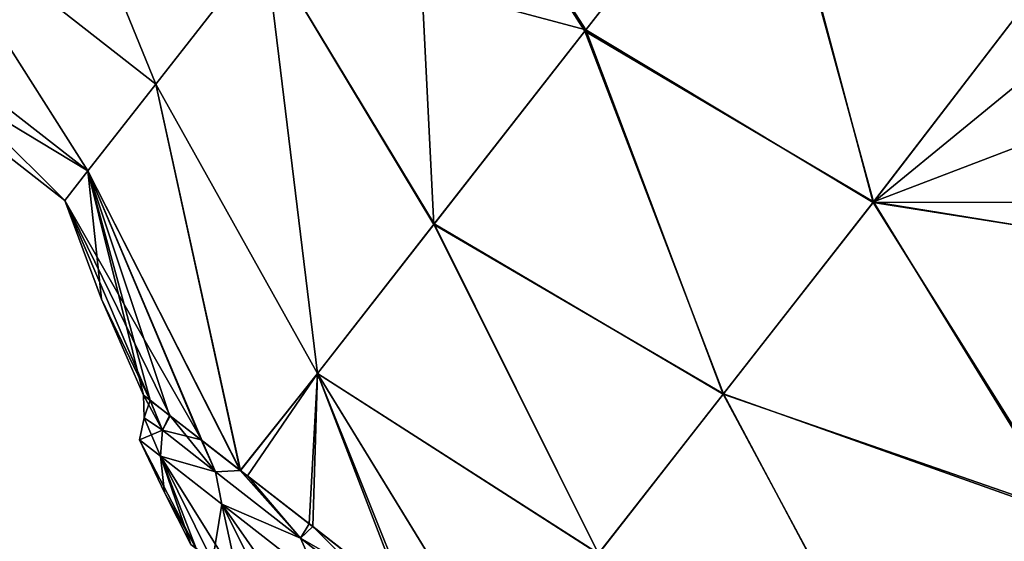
# Model space of a CAD drawing. Header units: millimetres. Extents: x -84 to 84, y -375 to 274.
# Tile 15 of 108: x -75 to -67, y 46 to 50. Entities that reach past the tile are written whole.
import ezdxf

# ---------------------------------------------------------------- set-up
doc = ezdxf.new("R2010")
doc.units = ezdxf.units.MM
doc.header["$LTSCALE"] = 148.96817
for name, color, linetype in [('144', 7, 'CONTINUOUS'), ('145', 7, 'CONTINUOUS'), ('148', 7, 'CONTINUOUS'), ('149', 7, 'CONTINUOUS'), ('173', 7, 'CONTINUOUS'), ('174', 7, 'CONTINUOUS'), ('178', 7, 'CONTINUOUS'), ('179', 7, 'CONTINUOUS')]:
    doc.layers.add(name, color=color, linetype=linetype)

msp = doc.modelspace()

# ---------------------------------------------------------------- linework, layer by layer
at = {"layer": '144', "color": 7, "linetype": 'CONTINUOUS', "true_color": 0xa2afbf}
for points in [[(-71.8498, 52.2491, 0.0341), (-71.6626, 48.4919, 1.0386), (-73.0207, 50.7503, 1.936), (-71.8498, 52.2491, 0.0341)], [(-69.0017, 51.8978, -2.4487), (-70.4454, 50.0499, -0.933), (-71.8498, 52.2491, 0.0341), (-69.0017, 51.8978, -2.4487)], [(-70.4454, 50.0499, -0.933), (-71.6626, 48.4919, 1.0386), (-71.8498, 52.2491, 0.0341), (-70.4454, 50.0499, -0.933)], [(-69.0017, 51.8978, -2.4487), (-68.1225, 48.6734, -2.1923), (-70.4454, 50.0499, -0.933), (-69.0017, 51.8978, -2.4487)], [(-66.7935, 50.4062, -3.4232), (-68.1225, 48.6734, -2.1923), (-69.0017, 51.8978, -2.4487), (-66.7935, 50.4062, -3.4232)], [(-73.0207, 50.7503, 1.936), (-72.5998, 47.2923, 3.3793), (-73.9017, 49.6227, 4.2134), (-73.0207, 50.7503, 1.936)], [(-71.6626, 48.4919, 1.0386), (-72.5998, 47.2923, 3.3793), (-73.0207, 50.7503, 1.936), (-71.6626, 48.4919, 1.0386)], [(-66.7935, 50.4062, -3.4232), (-66.1893, 49.4136, -3.4211), (-68.1225, 48.6734, -2.1923), (-66.7935, 50.4062, -3.4232)], [(-70.4454, 50.0499, -0.933), (-69.3292, 47.1289, -0.5607), (-71.6626, 48.4919, 1.0386), (-70.4454, 50.0499, -0.933)], [(-68.1225, 48.6734, -2.1923), (-69.3292, 47.1289, -0.5607), (-70.4454, 50.0499, -0.933), (-68.1225, 48.6734, -2.1923)], [(-73.9017, 49.6227, 4.2134), (-73.2193, 46.5103, 5.9862), (-74.4486, 48.9226, 6.7522), (-73.9017, 49.6227, 4.2134)], [(-72.5998, 47.2923, 3.3793), (-73.2193, 46.5103, 5.9862), (-73.9017, 49.6227, 4.2134), (-72.5998, 47.2923, 3.3793)], [(-66.1893, 49.4136, -3.4211), (-64.9683, 48.1607, -3.4182), (-68.1225, 48.6734, -2.1923), (-66.1893, 49.4136, -3.4211)], [(-74.6341, 48.6853, 9.425), (-74.4486, 48.9226, 6.7522), (-74.3399, 47.8916, 9.425), (-74.6341, 48.6853, 9.425)], [(-74.4486, 48.9226, 6.7522), (-73.2193, 46.5103, 5.9862), (-73.5365, 46.7568, 6.7317), (-74.4486, 48.9226, 6.7522)], [(-74.3399, 47.8916, 9.425), (-74.4486, 48.9226, 6.7522), (-73.9996, 47.1166, 9.425), (-74.3399, 47.8916, 9.425)], [(-73.9996, 47.1166, 9.425), (-74.4486, 48.9226, 6.7522), (-73.9474, 47.0759, 8.5025), (-73.9996, 47.1166, 9.425)], [(-73.9474, 47.0759, 8.5025), (-74.4486, 48.9226, 6.7522), (-73.7903, 46.9539, 7.5911), (-73.9474, 47.0759, 8.5025)], [(-73.7903, 46.9539, 7.5911), (-74.4486, 48.9226, 6.7522), (-73.5365, 46.7568, 6.7317), (-73.7903, 46.9539, 7.5911)], [(-68.1225, 48.6734, -2.1923), (-66.567, 46.1446, -1.7559), (-69.3292, 47.1289, -0.5607), (-68.1225, 48.6734, -2.1923)], [(-64.9683, 48.1607, -3.4182), (-66.567, 46.1446, -1.7559), (-68.1225, 48.6734, -2.1923), (-64.9683, 48.1607, -3.4182)], [(-71.6626, 48.4919, 1.0386), (-70.3355, 45.841, 1.3972), (-72.5998, 47.2923, 3.3793), (-71.6626, 48.4919, 1.0386)], [(-69.3292, 47.1289, -0.5607), (-70.3355, 45.841, 1.3972), (-71.6626, 48.4919, 1.0386), (-69.3292, 47.1289, -0.5607)], [(-73.2193, 46.5103, 5.9862), (-72.5998, 47.2923, 3.3793), (-72.6652, 46.0802, 5.0611), (-73.2193, 46.5103, 5.9862)], [(-72.6652, 46.0802, 5.0611), (-72.5998, 47.2923, 3.3793), (-71.9063, 45.4892, 4.1995), (-72.6652, 46.0802, 5.0611)], [(-70.3355, 45.841, 1.3972), (-71.1208, 44.8782, 3.6006), (-72.5998, 47.2923, 3.3793), (-70.3355, 45.841, 1.3972)], [(-72.5998, 47.2923, 3.3793), (-71.1208, 44.8782, 3.6006), (-71.9063, 45.4892, 4.1995), (-72.5998, 47.2923, 3.3793)], [(-69.3292, 47.1289, -0.5607), (-67.8994, 44.4393, 0.4154), (-70.3355, 45.841, 1.3972), (-69.3292, 47.1289, -0.5607)], [(-66.567, 46.1446, -1.7559), (-67.8994, 44.4393, 0.4154), (-69.3292, 47.1289, -0.5607), (-66.567, 46.1446, -1.7559)], [(-66.567, 46.1446, -1.7559), (-64.9439, 43.7027, -0.5581), (-67.8994, 44.4393, 0.4154), (-66.567, 46.1446, -1.7559)]]:
    msp.add_3dface(points, dxfattribs=at)
at = {"layer": '145', "color": 7, "linetype": 'CONTINUOUS', "true_color": 0xa2afbf}
for points in [[(-74.9889, 52.2873, 1.9367), (-73.9017, 49.6227, 4.2134), (-75.8698, 51.1598, 4.2141), (-74.9889, 52.2873, 1.9367)], [(-73.0207, 50.7503, 1.936), (-73.9017, 49.6227, 4.2134), (-74.9889, 52.2873, 1.9367), (-73.0207, 50.7503, 1.936)], [(-75.8698, 51.1598, 4.2141), (-74.4486, 48.9226, 6.7522), (-76.4165, 50.46, 6.7527), (-75.8698, 51.1598, 4.2141)], [(-73.9017, 49.6227, 4.2134), (-74.4486, 48.9226, 6.7522), (-75.8698, 51.1598, 4.2141), (-73.9017, 49.6227, 4.2134)], [(-76.4165, 50.46, 6.7527), (-74.6341, 48.6853, 9.425), (-76.6019, 50.2228, 9.425), (-76.4165, 50.46, 6.7527)], [(-74.4486, 48.9226, 6.7522), (-74.6341, 48.6853, 9.425), (-76.4165, 50.46, 6.7527), (-74.4486, 48.9226, 6.7522)]]:
    msp.add_3dface(points, dxfattribs=at)
at = {"layer": '148', "color": 7, "linetype": 'CONTINUOUS', "true_color": 0xa2afbf}
for points in [[(-73.0207, 50.7503, 16.914), (-70.438, 50.0594, 19.7927), (-71.8498, 52.2491, 18.8159), (-73.0207, 50.7503, 16.914)], [(-70.438, 50.0594, 19.7927), (-68.9895, 51.9134, 21.3087), (-71.8498, 52.2491, 18.8159), (-70.438, 50.0594, 19.7927)], [(-70.438, 50.0594, 19.7927), (-68.1251, 48.6702, 21.0395), (-68.9895, 51.9134, 21.3087), (-70.438, 50.0594, 19.7927)], [(-68.1251, 48.6702, 21.0395), (-66.7935, 50.4061, 22.2732), (-68.9895, 51.9134, 21.3087), (-68.1251, 48.6702, 21.0395)], [(-73.9017, 49.6227, 14.6366), (-72.5993, 47.2931, 15.4725), (-73.0207, 50.7503, 16.914), (-73.9017, 49.6227, 14.6366)], [(-72.5993, 47.2931, 15.4725), (-71.6592, 48.4963, 17.8182), (-73.0207, 50.7503, 16.914), (-72.5993, 47.2931, 15.4725)], [(-71.6592, 48.4963, 17.8182), (-70.438, 50.0594, 19.7927), (-73.0207, 50.7503, 16.914), (-71.6592, 48.4963, 17.8182)], [(-66.7935, 50.4061, 22.2732), (-68.1251, 48.6702, 21.0395), (-66.5505, 49.9582, 22.2725), (-66.7935, 50.4061, 22.2732)], [(-71.6592, 48.4963, 17.8182), (-69.3315, 47.1259, 19.4069), (-70.438, 50.0594, 19.7927), (-71.6592, 48.4963, 17.8182)], [(-69.3315, 47.1259, 19.4069), (-68.1251, 48.6702, 21.0395), (-70.438, 50.0594, 19.7927), (-69.3315, 47.1259, 19.4069)], [(-66.5505, 49.9582, 22.2725), (-68.1251, 48.6702, 21.0395), (-65.5475, 48.6716, 22.2696), (-66.5505, 49.9582, 22.2725)], [(-74.4486, 48.9226, 12.0978), (-73.2214, 46.5119, 12.8593), (-73.9017, 49.6227, 14.6366), (-74.4486, 48.9226, 12.0978)], [(-73.2214, 46.5119, 12.8593), (-72.5993, 47.2931, 15.4725), (-73.9017, 49.6227, 14.6366), (-73.2214, 46.5119, 12.8593)], [(-74.6341, 48.6853, 9.425), (-73.527, 46.7494, 12.1445), (-74.4486, 48.9226, 12.0978), (-74.6341, 48.6853, 9.425)], [(-73.527, 46.7494, 12.1445), (-73.2214, 46.5119, 12.8593), (-74.4486, 48.9226, 12.0978), (-73.527, 46.7494, 12.1445)], [(-74.6341, 48.6853, 9.425), (-74.3399, 47.8916, 9.425), (-73.9463, 47.0751, 10.3571), (-74.6341, 48.6853, 9.425)], [(-73.527, 46.7494, 12.1445), (-74.6341, 48.6853, 9.425), (-73.7859, 46.9504, 11.2776), (-73.527, 46.7494, 12.1445)], [(-73.7859, 46.9504, 11.2776), (-74.6341, 48.6853, 9.425), (-73.9463, 47.0751, 10.3571), (-73.7859, 46.9504, 11.2776)], [(-69.3315, 47.1259, 19.4069), (-66.5537, 46.1617, 20.6234), (-68.1251, 48.6702, 21.0395), (-69.3315, 47.1259, 19.4069)], [(-68.1251, 48.6702, 21.0395), (-64.9831, 48.1712, 22.2678), (-65.5475, 48.6716, 22.2696), (-68.1251, 48.6702, 21.0395)], [(-66.5537, 46.1617, 20.6234), (-64.9831, 48.1712, 22.2678), (-68.1251, 48.6702, 21.0395), (-66.5537, 46.1617, 20.6234)], [(-72.5993, 47.2931, 15.4725), (-70.3374, 45.8385, 17.4483), (-71.6592, 48.4963, 17.8182), (-72.5993, 47.2931, 15.4725)], [(-70.3374, 45.8385, 17.4483), (-69.3315, 47.1259, 19.4069), (-71.6592, 48.4963, 17.8182), (-70.3374, 45.8385, 17.4483)], [(-74.3399, 47.8916, 9.425), (-73.9996, 47.1166, 9.425), (-73.9463, 47.0751, 10.3571), (-74.3399, 47.8916, 9.425)], [(-73.2214, 46.5119, 12.8593), (-73.1633, 46.4669, 12.9748), (-72.5993, 47.2931, 15.4725), (-73.2214, 46.5119, 12.8593)], [(-73.1633, 46.4669, 12.9748), (-72.638, 46.0591, 13.8264), (-72.5993, 47.2931, 15.4725), (-73.1633, 46.4669, 12.9748)], [(-72.638, 46.0591, 13.8264), (-71.8632, 45.4557, 14.6899), (-72.5993, 47.2931, 15.4725), (-72.638, 46.0591, 13.8264)], [(-71.1237, 44.8806, 15.2478), (-70.3374, 45.8385, 17.4483), (-72.5993, 47.2931, 15.4725), (-71.1237, 44.8806, 15.2478)], [(-71.8632, 45.4557, 14.6899), (-71.1237, 44.8806, 15.2478), (-72.5993, 47.2931, 15.4725), (-71.8632, 45.4557, 14.6899)], [(-70.3374, 45.8385, 17.4483), (-67.894, 44.4462, 18.4455), (-69.3315, 47.1259, 19.4069), (-70.3374, 45.8385, 17.4483)], [(-67.894, 44.4462, 18.4455), (-66.5537, 46.1617, 20.6234), (-69.3315, 47.1259, 19.4069), (-67.894, 44.4462, 18.4455)], [(-67.894, 44.4462, 18.4455), (-64.9452, 43.701, 19.4059), (-66.5537, 46.1617, 20.6234), (-67.894, 44.4462, 18.4455)]]:
    msp.add_3dface(points, dxfattribs=at)
at = {"layer": '149', "color": 7, "linetype": 'CONTINUOUS', "true_color": 0xa2afbf}
for points in [[(-75.8698, 51.1598, 14.6359), (-73.9017, 49.6227, 14.6366), (-74.9889, 52.2873, 16.9133), (-75.8698, 51.1598, 14.6359)], [(-73.9017, 49.6227, 14.6366), (-73.0207, 50.7503, 16.914), (-74.9889, 52.2873, 16.9133), (-73.9017, 49.6227, 14.6366)], [(-76.4165, 50.46, 12.0973), (-74.4486, 48.9226, 12.0978), (-75.8698, 51.1598, 14.6359), (-76.4165, 50.46, 12.0973)], [(-74.4486, 48.9226, 12.0978), (-73.9017, 49.6227, 14.6366), (-75.8698, 51.1598, 14.6359), (-74.4486, 48.9226, 12.0978)], [(-76.6019, 50.2228, 9.425), (-74.4486, 48.9226, 12.0978), (-76.4165, 50.46, 12.0973), (-76.6019, 50.2228, 9.425)], [(-76.6019, 50.2228, 9.425), (-74.6341, 48.6853, 9.425), (-74.4486, 48.9226, 12.0978), (-76.6019, 50.2228, 9.425)]]:
    msp.add_3dface(points, dxfattribs=at)
at = {"layer": '173', "color": 7, "linetype": 'CONTINUOUS', "true_color": 0xa2afbf}
for points in [[(-74.0315, 46.7564, 9.425), (-73.8325, 46.3325, 9.425), (-73.5756, 45.8817, 10.1963), (-74.0315, 46.7564, 9.425)], [(-73.8634, 46.6251, 11.0459), (-74.0315, 46.7564, 9.425), (-73.5756, 45.8817, 10.1963), (-73.8634, 46.6251, 11.0459)], [(-73.3704, 46.2399, 12.5563), (-73.8634, 46.6251, 11.0459), (-73.2331, 45.6141, 11.6765), (-73.3704, 46.2399, 12.5563)], [(-73.2331, 45.6141, 11.6765), (-73.8634, 46.6251, 11.0459), (-73.4461, 45.7805, 10.952), (-73.2331, 45.6141, 11.6765)], [(-73.4461, 45.7805, 10.952), (-73.8634, 46.6251, 11.0459), (-73.5756, 45.8817, 10.1963), (-73.4461, 45.7805, 10.952)], [(-73.8325, 46.3325, 9.425), (-73.6191, 45.9156, 9.425), (-73.5756, 45.8817, 10.1963), (-73.8325, 46.3325, 9.425)], [(-72.5861, 45.6271, 13.8534), (-73.3704, 46.2399, 12.5563), (-72.5759, 45.1006, 12.9743), (-72.5861, 45.6271, 13.8534)], [(-72.5759, 45.1006, 12.9743), (-73.3704, 46.2399, 12.5563), (-72.9411, 45.3859, 12.3553), (-72.5759, 45.1006, 12.9743)], [(-72.9411, 45.3859, 12.3553), (-73.3704, 46.2399, 12.5563), (-73.2331, 45.6141, 11.6765), (-72.9411, 45.3859, 12.3553)]]:
    msp.add_3dface(points, dxfattribs=at)
at = {"layer": '174', "color": 7, "linetype": 'CONTINUOUS', "true_color": 0xa2afbf}
for points in [[(-73.9463, 47.0751, 10.3571), (-73.9996, 47.1166, 9.425), (-73.8483, 46.835, 10.9449), (-73.9463, 47.0751, 10.3571)], [(-73.8483, 46.835, 10.9449), (-73.9996, 47.1166, 9.425), (-73.9948, 46.9346, 9.425), (-73.8483, 46.835, 10.9449)], [(-73.7859, 46.9504, 11.2776), (-73.9463, 47.0751, 10.3571), (-73.8483, 46.835, 10.9449), (-73.7859, 46.9504, 11.2776)], [(-73.4204, 46.5007, 12.3765), (-73.7859, 46.9504, 11.2776), (-73.8483, 46.835, 10.9449), (-73.4204, 46.5007, 12.3765)], [(-73.527, 46.7494, 12.1445), (-73.7859, 46.9504, 11.2776), (-73.4204, 46.5007, 12.3765), (-73.527, 46.7494, 12.1445)], [(-74.0315, 46.7564, 9.425), (-73.8634, 46.6251, 11.0459), (-73.9948, 46.9346, 9.425), (-74.0315, 46.7564, 9.425)], [(-73.8634, 46.6251, 11.0459), (-73.8483, 46.835, 10.9449), (-73.9948, 46.9346, 9.425), (-73.8634, 46.6251, 11.0459)], [(-73.8634, 46.6251, 11.0459), (-73.4204, 46.5007, 12.3765), (-73.8483, 46.835, 10.9449), (-73.8634, 46.6251, 11.0459)], [(-73.2214, 46.5119, 12.8593), (-73.527, 46.7494, 12.1445), (-73.4204, 46.5007, 12.3765), (-73.2214, 46.5119, 12.8593)], [(-73.8634, 46.6251, 11.0459), (-73.3704, 46.2399, 12.5563), (-73.4204, 46.5007, 12.3765), (-73.8634, 46.6251, 11.0459)], [(-72.735, 45.9652, 13.6366), (-73.2214, 46.5119, 12.8593), (-73.4204, 46.5007, 12.3765), (-72.735, 45.9652, 13.6366)], [(-73.3704, 46.2399, 12.5563), (-72.735, 45.9652, 13.6366), (-73.4204, 46.5007, 12.3765), (-73.3704, 46.2399, 12.5563)], [(-73.1633, 46.4669, 12.9748), (-73.2214, 46.5119, 12.8593), (-72.735, 45.9652, 13.6366), (-73.1633, 46.4669, 12.9748)], [(-72.638, 46.0591, 13.8264), (-73.1633, 46.4669, 12.9748), (-72.735, 45.9652, 13.6366), (-72.638, 46.0591, 13.8264)], [(-73.3704, 46.2399, 12.5563), (-72.5861, 45.6271, 13.8534), (-72.735, 45.9652, 13.6366), (-73.3704, 46.2399, 12.5563)], [(-71.832, 45.2597, 14.6519), (-72.638, 46.0591, 13.8264), (-72.735, 45.9652, 13.6366), (-71.832, 45.2597, 14.6519)], [(-71.8632, 45.4557, 14.6899), (-72.638, 46.0591, 13.8264), (-71.832, 45.2597, 14.6519), (-71.8632, 45.4557, 14.6899)], [(-72.5861, 45.6271, 13.8534), (-71.832, 45.2597, 14.6519), (-72.735, 45.9652, 13.6366), (-72.5861, 45.6271, 13.8534)]]:
    msp.add_3dface(points, dxfattribs=at)
at = {"layer": '178', "color": 7, "linetype": 'CONTINUOUS', "true_color": 0xa2afbf}
for points in [[(-73.8325, 46.3325, 9.425), (-74.0315, 46.7564, 9.425), (-73.8635, 46.6251, 7.8047), (-73.8325, 46.3325, 9.425)], [(-73.6191, 45.9156, 9.425), (-73.8325, 46.3325, 9.425), (-73.8635, 46.6251, 7.8047), (-73.6191, 45.9156, 9.425)], [(-73.6191, 45.9156, 9.425), (-73.8635, 46.6251, 7.8047), (-73.5756, 45.8817, 8.6537), (-73.6191, 45.9156, 9.425)], [(-73.8635, 46.6251, 7.8047), (-73.3707, 46.2402, 6.2945), (-73.4461, 45.7805, 7.898), (-73.8635, 46.6251, 7.8047)], [(-73.5756, 45.8817, 8.6537), (-73.8635, 46.6251, 7.8047), (-73.4461, 45.7805, 7.898), (-73.5756, 45.8817, 8.6537)], [(-73.4461, 45.7805, 7.898), (-73.3707, 46.2402, 6.2945), (-73.2331, 45.6141, 7.1735), (-73.4461, 45.7805, 7.898)], [(-73.3707, 46.2402, 6.2945), (-72.5867, 45.6276, 4.9974), (-72.9411, 45.3859, 6.4947), (-73.3707, 46.2402, 6.2945)], [(-73.2331, 45.6141, 7.1735), (-73.3707, 46.2402, 6.2945), (-72.9411, 45.3859, 6.4947), (-73.2331, 45.6141, 7.1735)]]:
    msp.add_3dface(points, dxfattribs=at)
at = {"layer": '179', "color": 7, "linetype": 'CONTINUOUS', "true_color": 0xa2afbf}
for points in [[(-73.9996, 47.1166, 9.425), (-73.9474, 47.0759, 8.5025), (-73.9948, 46.9346, 9.425), (-73.9996, 47.1166, 9.425)], [(-73.9948, 46.9346, 9.425), (-73.9474, 47.0759, 8.5025), (-73.8483, 46.835, 7.9051), (-73.9948, 46.9346, 9.425)], [(-73.9474, 47.0759, 8.5025), (-73.7903, 46.9539, 7.5911), (-73.8483, 46.835, 7.9051), (-73.9474, 47.0759, 8.5025)], [(-73.7903, 46.9539, 7.5911), (-73.5365, 46.7568, 6.7317), (-73.8483, 46.835, 7.9051), (-73.7903, 46.9539, 7.5911)], [(-74.0315, 46.7564, 9.425), (-73.9948, 46.9346, 9.425), (-73.8483, 46.835, 7.9051), (-74.0315, 46.7564, 9.425)], [(-73.8635, 46.6251, 7.8047), (-74.0315, 46.7564, 9.425), (-73.8483, 46.835, 7.9051), (-73.8635, 46.6251, 7.8047)], [(-73.4204, 46.5007, 6.4735), (-73.8635, 46.6251, 7.8047), (-73.8483, 46.835, 7.9051), (-73.4204, 46.5007, 6.4735)], [(-73.5365, 46.7568, 6.7317), (-73.4204, 46.5007, 6.4735), (-73.8483, 46.835, 7.9051), (-73.5365, 46.7568, 6.7317)], [(-73.5365, 46.7568, 6.7317), (-73.2193, 46.5103, 5.9862), (-73.4204, 46.5007, 6.4735), (-73.5365, 46.7568, 6.7317)], [(-73.3707, 46.2402, 6.2945), (-73.8635, 46.6251, 7.8047), (-73.4204, 46.5007, 6.4735), (-73.3707, 46.2402, 6.2945)], [(-73.2193, 46.5103, 5.9862), (-72.735, 45.9652, 5.2134), (-73.4204, 46.5007, 6.4735), (-73.2193, 46.5103, 5.9862)], [(-72.735, 45.9652, 5.2134), (-73.3707, 46.2402, 6.2945), (-73.4204, 46.5007, 6.4735), (-72.735, 45.9652, 5.2134)], [(-73.2193, 46.5103, 5.9862), (-72.6652, 46.0802, 5.0611), (-72.735, 45.9652, 5.2134), (-73.2193, 46.5103, 5.9862)], [(-72.5867, 45.6276, 4.9974), (-73.3707, 46.2402, 6.2945), (-72.735, 45.9652, 5.2134), (-72.5867, 45.6276, 4.9974)], [(-72.6652, 46.0802, 5.0611), (-71.9063, 45.4892, 4.1995), (-72.735, 45.9652, 5.2134), (-72.6652, 46.0802, 5.0611)], [(-71.9063, 45.4892, 4.1995), (-71.832, 45.2597, 4.1981), (-72.735, 45.9652, 5.2134), (-71.9063, 45.4892, 4.1995)], [(-71.832, 45.2597, 4.1981), (-72.5867, 45.6276, 4.9974), (-72.735, 45.9652, 5.2134), (-71.832, 45.2597, 4.1981)]]:
    msp.add_3dface(points, dxfattribs=at)

doc.saveas('drawing.dxf')
